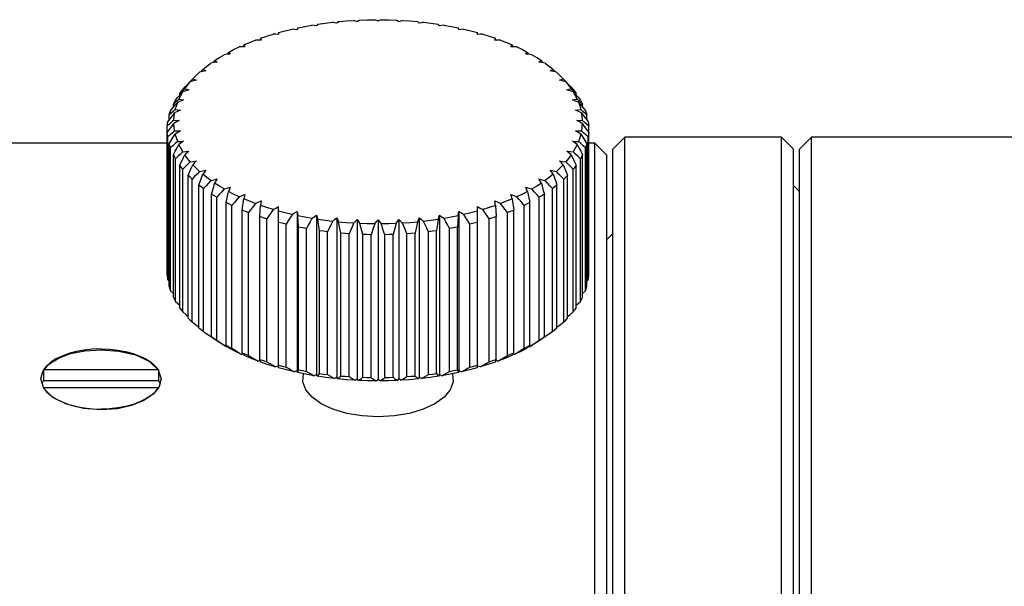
# Model space of a CAD drawing. Header units: millimetres. Extents: x -360 to -91, y -544 to -437.
# Tile 37 of 40: x -189 to -172, y -472 to -463. Entities that reach past the tile are written whole.
import ezdxf

# ---------------------------------------------------------------- set-up
doc = ezdxf.new("R2010")
doc.units = ezdxf.units.MM
doc.header["$LTSCALE"] = 16.335
doc.layers.get('0').update_dxf_attribs({"linetype": 'CONTINUOUS'})

msp = doc.modelspace()

# ---------------------------------------------------------------- linework, layer by layer
at = {"color": 7, "linetype": 'Continuous'}
for p, q in [((-184.379, -463.151), (-184.379, -463.182)), ((-181.079, -463.182), (-181.079, -463.151)), ((-184.959, -463.355), (-184.972, -463.386)), ((-184.68, -463.246), (-184.686, -463.276)), ((-180.742, -463.276), (-180.79, -463.276)), ((-180.773, -463.276), (-180.779, -463.246)), ((-180.694, -463.276), (-180.742, -463.276)), ((-180.487, -463.386), (-180.5, -463.355)), ((-185.233, -463.512), (-185.284, -463.518)), ((-185.214, -463.479), (-185.233, -463.512)), ((-185.182, -463.507), (-185.233, -463.512)), ((-180.472, -463.387), (-180.521, -463.385)), ((-180.422, -463.39), (-180.472, -463.387)), ((-180.225, -463.512), (-180.277, -463.507)), ((-180.225, -463.512), (-180.245, -463.479)), ((-180.175, -463.518), (-180.225, -463.512)), ((-185.451, -463.649), (-185.503, -463.657)), ((-185.442, -463.615), (-185.469, -463.652)), ((-185.399, -463.641), (-185.451, -463.649)), ((-179.99, -463.652), (-180.017, -463.615)), ((-185.64, -463.797), (-185.692, -463.808)), ((-185.66, -463.786), (-185.676, -463.804)), ((-185.639, -463.762), (-185.66, -463.786)), ((-185.587, -463.786), (-185.64, -463.797)), ((-179.799, -463.786), (-179.819, -463.762)), ((-179.783, -463.804), (-179.799, -463.786)), ((-185.93, -464.054), (-185.876, -463.997)), ((-185.854, -463.969), (-185.879, -463.994)), ((-185.879, -463.999), (-185.879, -463.994)), ((-185.876, -463.997), (-185.848, -463.967)), ((-185.83, -463.944), (-185.854, -463.969)), ((-185.805, -463.919), (-185.83, -463.944)), ((-185.805, -463.919), (-185.779, -463.891)), ((-179.68, -463.891), (-179.653, -463.919)), ((-179.629, -463.944), (-179.653, -463.919)), ((-179.605, -463.969), (-179.629, -463.944)), ((-179.58, -463.994), (-179.605, -463.969)), ((-179.58, -463.999), (-179.58, -463.994)), ((-186.051, -464.225), (-185.97, -464.133)), ((-186.021, -464.163), (-185.997, -464.13)), ((-185.993, -464.136), (-186.021, -464.163)), ((-186.021, -464.191), (-186.021, -464.163)), ((-185.997, -464.13), (-185.972, -464.098)), ((-185.965, -464.11), (-185.993, -464.136)), ((-185.972, -464.098), (-185.93, -464.054)), ((-185.938, -464.084), (-185.965, -464.11)), ((-179.494, -464.11), (-179.521, -464.084)), ((-179.466, -464.136), (-179.494, -464.11)), ((-179.487, -464.098), (-179.462, -464.13)), ((-179.438, -464.163), (-179.466, -464.136)), ((-179.462, -464.13), (-179.438, -464.163)), ((-179.438, -464.191), (-179.438, -464.163)), ((-186.127, -464.392), (-186.127, -464.338)), ((-186.092, -464.271), (-186.051, -464.225)), ((-186.035, -464.255), (-186.065, -464.282)), ((-179.387, -464.288), (-179.424, -464.255)), ((-179.402, -464.306), (-179.363, -464.353)), ((-179.363, -464.353), (-179.284, -464.45)), ((-179.331, -464.392), (-179.331, -464.338)), ((-186.163, -464.488), (-186.196, -464.518)), ((-186.128, -464.457), (-186.163, -464.488)), ((-186.096, -464.429), (-186.128, -464.457)), ((-179.33, -464.459), (-179.363, -464.429)), ((-179.352, -464.481), (-179.315, -464.531)), ((-186.191, -464.669), (-186.228, -464.7)), ((-186.196, -464.6), (-186.196, -464.518)), ((-186.145, -464.629), (-186.191, -464.669)), ((-186.12, -464.606), (-186.145, -464.629)), ((-179.303, -464.637), (-179.339, -464.606)), ((-179.315, -464.531), (-179.262, -464.6)), ((-179.262, -464.6), (-179.262, -464.518)), ((-179.262, -464.6), (-179.238, -464.632)), ((-186.228, -467.185), (-186.228, -464.7)), ((-179.231, -467.185), (-179.231, -464.7)), ((-186.228, -464.988), (-189.029, -464.988)), ((-186.22, -467.254), (-186.22, -464.884)), ((-186.196, -467.368), (-186.196, -464.997)), ((-179.262, -467.368), (-179.262, -464.997)), ((-179.238, -467.254), (-179.238, -464.884)), ((-179.129, -464.988), (-179.231, -464.988)), ((-186.175, -467.436), (-186.175, -465.065)), ((-179.284, -467.436), (-179.284, -465.065)), ((-186.127, -467.547), (-186.127, -465.177)), ((-186.092, -467.614), (-186.092, -465.244)), ((-179.367, -467.614), (-179.367, -465.244)), ((-179.331, -467.547), (-179.331, -465.177)), ((-186.021, -467.723), (-186.021, -465.352)), ((-185.972, -467.787), (-185.972, -465.417)), ((-179.487, -467.787), (-179.487, -465.417)), ((-179.438, -467.723), (-179.438, -465.352)), ((-185.879, -467.892), (-185.879, -465.521)), ((-185.816, -467.953), (-185.816, -465.583)), ((-179.643, -467.953), (-179.643, -465.583)), ((-179.58, -467.892), (-179.58, -465.521)), ((-185.702, -468.052), (-185.702, -465.682)), ((-185.627, -468.11), (-185.627, -465.739)), ((-185.252, -465.97), (-185.214, -465.786)), ((-180.245, -465.786), (-180.206, -465.97)), ((-179.832, -468.11), (-179.832, -465.739)), ((-179.757, -468.052), (-179.757, -465.682)), ((-185.492, -468.202), (-185.492, -465.832)), ((-185.406, -468.256), (-185.406, -465.885)), ((-185.252, -468.341), (-185.252, -465.97)), ((-184.985, -466.096), (-184.959, -465.91)), ((-184.938, -465.837), (-184.959, -465.91)), ((-184.669, -465.946), (-184.68, -466.019)), ((-180.779, -466.019), (-180.79, -465.946)), ((-180.5, -465.91), (-180.521, -465.837)), ((-180.5, -465.91), (-180.474, -466.096)), ((-180.206, -468.341), (-180.206, -465.97)), ((-180.053, -468.256), (-180.053, -465.885)), ((-179.967, -468.202), (-179.967, -465.832)), ((-185.155, -468.389), (-185.155, -466.019)), ((-184.985, -468.466), (-184.985, -466.096)), ((-184.878, -468.509), (-184.878, -466.139)), ((-184.693, -466.206), (-184.68, -466.019)), ((-184.379, -468.715), (-184.379, -466.04)), ((-184.072, -466.118), (-184.072, -468.765)), ((-184.072, -466.118), (-184.061, -466.192)), ((-181.398, -466.192), (-181.387, -466.118)), ((-181.387, -466.118), (-181.387, -468.765)), ((-181.079, -468.715), (-181.079, -466.04)), ((-180.779, -466.019), (-180.766, -466.206)), ((-180.581, -468.509), (-180.581, -466.139)), ((-180.474, -468.466), (-180.474, -466.096)), ((-180.304, -468.389), (-180.304, -466.019)), ((-184.693, -468.576), (-184.693, -466.206)), ((-184.578, -468.614), (-184.578, -466.244)), ((-184.048, -466.379), (-184.061, -466.192)), ((-183.749, -466.18), (-183.749, -468.827)), ((-183.749, -466.18), (-183.727, -466.253)), ((-183.702, -466.439), (-183.727, -466.253)), ((-183.415, -466.225), (-183.415, -468.872)), ((-183.345, -466.48), (-183.383, -466.296)), ((-183.074, -466.252), (-183.074, -468.899)), ((-182.729, -466.261), (-182.729, -468.908)), ((-182.384, -466.252), (-182.384, -468.899)), ((-182.075, -466.296), (-182.114, -466.48)), ((-182.043, -466.225), (-182.043, -468.872)), ((-181.731, -466.253), (-181.757, -466.439)), ((-181.731, -466.253), (-181.71, -466.18)), ((-181.71, -466.18), (-181.71, -468.827)), ((-181.398, -466.192), (-181.411, -466.379)), ((-180.881, -468.614), (-180.881, -466.244)), ((-180.766, -468.576), (-180.766, -466.206)), ((-184.257, -468.702), (-184.257, -466.332)), ((-184.048, -468.749), (-184.048, -466.379)), ((-183.919, -468.774), (-183.919, -466.403)), ((-183.702, -468.809), (-183.702, -466.439)), ((-183.569, -468.827), (-183.569, -466.457)), ((-181.89, -468.827), (-181.89, -466.457)), ((-181.757, -468.809), (-181.757, -466.439)), ((-181.54, -468.774), (-181.54, -466.403)), ((-181.411, -468.749), (-181.411, -466.379)), ((-181.202, -468.702), (-181.202, -466.332)), ((-183.345, -468.851), (-183.345, -466.48)), ((-183.209, -468.861), (-183.209, -466.491)), ((-182.981, -468.873), (-182.981, -466.503)), ((-182.844, -468.877), (-182.844, -466.507)), ((-182.615, -468.877), (-182.615, -466.507)), ((-182.478, -468.873), (-182.478, -466.503)), ((-182.25, -468.861), (-182.25, -466.491)), ((-182.114, -468.851), (-182.114, -466.48)), ((-186.22, -467.254), (-186.196, -467.279)), ((-179.262, -467.279), (-179.238, -467.254)), ((-186.175, -467.436), (-186.127, -467.481)), ((-179.331, -467.481), (-179.284, -467.436)), ((-186.092, -467.614), (-186.021, -467.676)), ((-179.438, -467.676), (-179.367, -467.614)), ((-179.89, -468.151), (-179.832, -468.11)), ((-185.513, -468.191), (-185.456, -468.231)), ((-185.492, -468.202), (-185.449, -468.229)), ((-185.469, -468.22), (-185.484, -468.208)), ((-185.446, -468.237), (-185.469, -468.22)), ((-185.454, -468.231), (-185.456, -468.231)), ((-185.449, -468.229), (-185.406, -468.256)), ((-185.423, -468.254), (-185.446, -468.237)), ((-185.333, -468.312), (-185.423, -468.254)), ((-180.013, -468.237), (-180.036, -468.254)), ((-179.99, -468.22), (-180.013, -468.237)), ((-180.002, -468.231), (-180.004, -468.231)), ((-180.002, -468.231), (-179.89, -468.151)), ((-179.975, -468.208), (-179.99, -468.22)), ((-185.261, -468.355), (-185.333, -468.312)), ((-185.293, -468.331), (-185.238, -468.368)), ((-185.235, -468.357), (-185.252, -468.341)), ((-185.225, -468.366), (-185.238, -468.368)), ((-185.217, -468.373), (-185.235, -468.357)), ((-185.2, -468.389), (-185.217, -468.373)), ((-180.259, -468.389), (-180.36, -468.442)), ((-180.221, -468.368), (-180.234, -468.366)), ((-180.206, -468.341), (-180.228, -468.36)), ((-185.046, -468.459), (-184.992, -468.493)), ((-184.968, -468.489), (-184.992, -468.493)), ((-184.975, -468.479), (-184.985, -468.466)), ((-184.961, -468.497), (-184.975, -468.479)), ((-184.949, -468.512), (-184.961, -468.497)), ((-184.685, -468.596), (-184.722, -468.604)), ((-184.681, -468.607), (-184.693, -468.576)), ((-180.737, -468.604), (-180.774, -468.596)), ((-180.466, -468.493), (-180.491, -468.489)), ((-180.474, -468.466), (-180.484, -468.479)), ((-180.36, -468.442), (-180.466, -468.493)), ((-188.297, -468.775), (-188.197, -468.655)), ((-188.283, -468.75), (-188.283, -468.923)), ((-186.375, -468.75), (-188.283, -468.75)), ((-186.378, -468.747), (-186.329, -468.9)), ((-186.375, -468.75), (-186.375, -468.923)), ((-184.675, -468.621), (-184.681, -468.607)), ((-184.379, -468.687), (-184.429, -468.701)), ((-184.072, -468.765), (-184.118, -468.782)), ((-184.066, -468.794), (-184.072, -468.765)), ((-184.056, -468.771), (-184.048, -468.749)), ((-181.387, -468.765), (-181.393, -468.794)), ((-181.341, -468.782), (-181.387, -468.765)), ((-181.03, -468.701), (-181.079, -468.687)), ((-188.329, -468.9), (-188.297, -468.775)), ((-188.28, -469.057), (-188.329, -468.9)), ((-188.307, -468.971), (-188.283, -468.923)), ((-188.283, -468.923), (-186.375, -468.923)), ((-186.375, -468.923), (-186.349, -468.977)), ((-186.329, -468.9), (-186.361, -469.027)), ((-184.066, -468.794), (-184.056, -468.771)), ((-183.749, -468.827), (-183.792, -468.846)), ((-183.737, -468.855), (-183.749, -468.827)), ((-183.415, -468.872), (-183.454, -468.893)), ((-183.398, -468.899), (-183.415, -468.872)), ((-183.108, -468.922), (-183.074, -468.899)), ((-183.051, -468.925), (-183.074, -468.899)), ((-182.758, -468.933), (-182.729, -468.908)), ((-182.729, -468.922), (-182.745, -468.921)), ((-182.701, -468.933), (-182.729, -468.908)), ((-182.714, -468.921), (-182.729, -468.922)), ((-182.408, -468.925), (-182.384, -468.899)), ((-182.351, -468.922), (-182.384, -468.899)), ((-182.043, -468.872), (-182.061, -468.899)), ((-182.005, -468.893), (-182.043, -468.872)), ((-181.733, -468.84), (-181.722, -468.855)), ((-181.71, -468.827), (-181.722, -468.855)), ((-181.667, -468.846), (-181.71, -468.827)), ((-181.399, -468.779), (-181.393, -468.794)), ((-186.38, -469.05), (-188.282, -469.05)), ((-186.361, -469.027), (-186.461, -469.151)), ((-186.375, -469.05), (-186.427, -469.115)), ((-188.163, -469.177), (-188.077, -469.232)), ((-188.077, -469.232), (-187.976, -469.281)), ((-186.427, -469.115), (-186.496, -469.177))]:
    msp.add_line(p, q, dxfattribs=at)
at = {"color": 3, "linetype": 'Continuous'}
for p, q in [((-179.129, -523.388), (-179.129, -464.988)), ((-178.929, -465.188), (-179.129, -464.988)), ((-178.629, -464.888), (-178.829, -465.088)), ((-178.629, -493.888), (-178.629, -464.888)), ((-176.029, -464.888), (-178.629, -464.888)), ((-176.029, -493.888), (-176.029, -464.888)), ((-175.829, -465.088), (-176.029, -464.888)), ((-175.529, -464.888), (-175.729, -465.088)), ((-175.529, -523.488), (-175.529, -464.888)), ((-168.429, -464.888), (-175.529, -464.888)), ((-178.829, -523.288), (-178.829, -465.088)), ((-175.829, -523.288), (-175.829, -465.088)), ((-175.729, -523.288), (-175.729, -465.088)), ((-178.929, -523.188), (-178.929, -465.188)), ((-175.729, -465.788), (-175.829, -465.688)), ((-178.829, -466.488), (-178.929, -466.588))]:
    msp.add_line(p, q, dxfattribs=at)
at = {"color": 7, "linetype": 'Continuous'}
for points in [[(-184.061, -463.073), (-183.945, -463.05), (-183.827, -463.028)], [(-183.749, -463.041), (-183.788, -463.035), (-183.827, -463.028)], [(-183.727, -463.012), (-183.738, -463.027), (-183.749, -463.041)], [(-183.727, -463.012), (-183.607, -462.995), (-183.485, -462.98)], [(-183.415, -462.997), (-183.45, -462.988), (-183.485, -462.98)], [(-183.383, -462.969), (-183.399, -462.983), (-183.415, -462.997)], [(-183.383, -462.969), (-183.26, -462.958), (-183.136, -462.949)], [(-183.074, -462.97), (-183.105, -462.96), (-183.136, -462.949)], [(-183.032, -462.944), (-183.053, -462.957), (-183.074, -462.97)], [(-183.032, -462.944), (-182.907, -462.94), (-182.782, -462.937)], [(-182.729, -462.961), (-182.747, -462.953), (-182.764, -462.945), (-182.782, -462.937)], [(-182.677, -462.937), (-182.695, -462.945), (-182.712, -462.953), (-182.729, -462.961)], [(-182.677, -462.937), (-182.552, -462.94), (-182.427, -462.944)], [(-182.384, -462.97), (-182.406, -462.957), (-182.427, -462.944)], [(-182.323, -462.949), (-182.354, -462.96), (-182.384, -462.97)], [(-182.323, -462.949), (-182.199, -462.958), (-182.075, -462.969)], [(-182.043, -462.997), (-182.059, -462.983), (-182.075, -462.969)], [(-181.974, -462.98), (-182.009, -462.988), (-182.043, -462.997)], [(-181.974, -462.98), (-181.852, -462.995), (-181.731, -463.012)], [(-181.71, -463.041), (-181.72, -463.027), (-181.731, -463.012)], [(-181.632, -463.028), (-181.671, -463.035), (-181.71, -463.041)], [(-181.632, -463.028), (-181.514, -463.05), (-181.398, -463.073)], [(-184.68, -463.246), (-184.576, -463.211), (-184.47, -463.178)], [(-184.379, -463.182), (-184.425, -463.18), (-184.47, -463.178)], [(-184.379, -463.151), (-184.269, -463.122), (-184.156, -463.095)], [(-184.072, -463.103), (-184.114, -463.099), (-184.156, -463.095)], [(-184.061, -463.073), (-184.066, -463.088), (-184.072, -463.103)], [(-181.387, -463.103), (-181.393, -463.088), (-181.398, -463.073)], [(-181.303, -463.095), (-181.345, -463.099), (-181.387, -463.103)], [(-181.303, -463.095), (-181.19, -463.122), (-181.079, -463.151)], [(-180.989, -463.178), (-181.034, -463.18), (-181.079, -463.182)], [(-180.989, -463.178), (-180.883, -463.211), (-180.779, -463.246)], [(-184.959, -463.355), (-184.863, -463.315), (-184.764, -463.276)], [(-184.959, -463.355), (-184.948, -463.37), (-184.938, -463.385)], [(-184.669, -463.276), (-184.717, -463.276), (-184.764, -463.276)], [(-184.68, -463.246), (-184.675, -463.261), (-184.669, -463.276)], [(-180.79, -463.276), (-180.784, -463.261), (-180.779, -463.246)], [(-180.694, -463.276), (-180.596, -463.315), (-180.5, -463.355)], [(-180.521, -463.385), (-180.51, -463.37), (-180.5, -463.355)], [(-185.442, -463.615), (-185.364, -463.566), (-185.284, -463.518)], [(-185.214, -463.479), (-185.127, -463.434), (-185.037, -463.39)], [(-185.214, -463.479), (-185.198, -463.493), (-185.182, -463.507)], [(-184.938, -463.385), (-184.987, -463.387), (-185.037, -463.39)], [(-180.422, -463.39), (-180.332, -463.434), (-180.245, -463.479)], [(-180.277, -463.507), (-180.261, -463.493), (-180.245, -463.479)], [(-180.175, -463.518), (-180.094, -463.566), (-180.017, -463.615)], [(-185.639, -463.762), (-185.573, -463.709), (-185.503, -463.657)], [(-185.442, -463.615), (-185.42, -463.628), (-185.399, -463.641)], [(-180.06, -463.641), (-180.038, -463.628), (-180.017, -463.615)], [(-179.956, -463.657), (-180.008, -463.649), (-180.06, -463.641)], [(-179.956, -463.657), (-179.886, -463.709), (-179.819, -463.762)], [(-185.779, -463.891), (-185.751, -463.863), (-185.692, -463.808)], [(-185.639, -463.762), (-185.613, -463.774), (-185.587, -463.786)], [(-179.872, -463.786), (-179.845, -463.774), (-179.819, -463.762)], [(-179.767, -463.808), (-179.819, -463.797), (-179.872, -463.786)], [(-179.767, -463.808), (-179.708, -463.863), (-179.68, -463.891)], [(-185.938, -464.084), (-185.895, -464.025), (-185.848, -463.967)], [(-185.744, -463.94), (-185.796, -463.953), (-185.848, -463.967)], [(-185.805, -463.919), (-185.775, -463.929), (-185.744, -463.94)], [(-179.715, -463.94), (-179.684, -463.929), (-179.653, -463.919)], [(-179.611, -463.967), (-179.663, -463.953), (-179.715, -463.94)], [(-179.611, -463.967), (-179.57, -464.01), (-179.529, -464.054), (-179.487, -464.098)], [(-179.611, -463.967), (-179.564, -464.025), (-179.521, -464.084)], [(-186.035, -464.255), (-186.005, -464.194), (-185.97, -464.133)], [(-185.868, -464.101), (-185.919, -464.117), (-185.97, -464.133)], [(-185.938, -464.084), (-185.903, -464.092), (-185.868, -464.101)], [(-179.591, -464.101), (-179.556, -464.092), (-179.521, -464.084)], [(-179.489, -464.133), (-179.54, -464.117), (-179.591, -464.101)], [(-179.489, -464.133), (-179.454, -464.194), (-179.424, -464.255)], [(-179.489, -464.133), (-179.408, -464.225), (-179.367, -464.271)], [(-186.175, -464.45), (-186.096, -464.353), (-186.056, -464.306)], [(-186.127, -464.338), (-186.11, -464.305), (-186.092, -464.271)], [(-186.065, -464.282), (-186.096, -464.31), (-186.127, -464.338)], [(-186.096, -464.429), (-186.078, -464.367), (-186.056, -464.306)], [(-185.957, -464.268), (-186.007, -464.287), (-186.056, -464.306)], [(-186.035, -464.255), (-185.996, -464.261), (-185.957, -464.268)], [(-179.502, -464.268), (-179.463, -464.261), (-179.424, -464.255)], [(-179.402, -464.306), (-179.452, -464.287), (-179.502, -464.268)], [(-179.402, -464.306), (-179.38, -464.367), (-179.363, -464.429)], [(-179.331, -464.338), (-179.363, -464.31), (-179.387, -464.288)], [(-179.367, -464.271), (-179.349, -464.305), (-179.331, -464.338)], [(-186.22, -464.632), (-186.182, -464.581), (-186.144, -464.531), (-186.107, -464.481)], [(-186.196, -464.518), (-186.186, -464.484), (-186.175, -464.45)], [(-186.12, -464.606), (-186.115, -464.544), (-186.107, -464.481)], [(-186.011, -464.438), (-186.059, -464.46), (-186.107, -464.481)], [(-186.096, -464.429), (-186.053, -464.434), (-186.011, -464.438)], [(-179.447, -464.438), (-179.405, -464.434), (-179.363, -464.429)], [(-179.352, -464.481), (-179.4, -464.46), (-179.447, -464.438)], [(-179.352, -464.481), (-179.343, -464.544), (-179.339, -464.606)], [(-179.262, -464.518), (-179.296, -464.488), (-179.33, -464.459)], [(-179.284, -464.45), (-179.272, -464.484), (-179.262, -464.518)], [(-186.228, -464.7), (-186.225, -464.666), (-186.22, -464.632)], [(-186.228, -464.815), (-186.191, -464.762), (-186.155, -464.71), (-186.12, -464.659)], [(-186.12, -464.606), (-186.075, -464.608), (-186.029, -464.611)], [(-186.029, -464.611), (-186.075, -464.635), (-186.12, -464.659)], [(-186.107, -464.784), (-186.115, -464.721), (-186.12, -464.659)], [(-179.429, -464.611), (-179.384, -464.608), (-179.339, -464.606)], [(-179.339, -464.659), (-179.384, -464.635), (-179.429, -464.611)], [(-179.339, -464.659), (-179.343, -464.721), (-179.352, -464.784)], [(-179.339, -464.659), (-179.303, -464.71), (-179.267, -464.762), (-179.231, -464.815)], [(-179.231, -464.7), (-179.267, -464.669), (-179.303, -464.637)], [(-179.238, -464.632), (-179.234, -464.666), (-179.231, -464.7)], [(-186.22, -464.884), (-186.225, -464.849), (-186.228, -464.815)], [(-186.107, -464.784), (-186.144, -464.817), (-186.182, -464.85), (-186.22, -464.884)], [(-186.196, -464.997), (-186.163, -464.943), (-186.129, -464.889), (-186.096, -464.836)], [(-186.107, -464.784), (-186.059, -464.783), (-186.011, -464.783)], [(-186.011, -464.783), (-186.053, -464.809), (-186.096, -464.836)], [(-186.056, -464.959), (-186.078, -464.898), (-186.096, -464.836)], [(-179.447, -464.783), (-179.4, -464.783), (-179.352, -464.784)], [(-179.363, -464.836), (-179.405, -464.809), (-179.447, -464.783)], [(-179.363, -464.836), (-179.38, -464.898), (-179.402, -464.959)], [(-179.363, -464.836), (-179.33, -464.889), (-179.296, -464.943), (-179.262, -464.997)], [(-179.238, -464.884), (-179.277, -464.85), (-179.315, -464.817), (-179.352, -464.784)], [(-179.231, -464.815), (-179.234, -464.849), (-179.238, -464.884)], [(-186.175, -465.065), (-186.186, -465.031), (-186.196, -464.997)], [(-186.056, -464.959), (-186.096, -464.994), (-186.135, -465.03), (-186.175, -465.065)], [(-186.056, -464.959), (-186.007, -464.957), (-185.957, -464.954)], [(-185.957, -464.954), (-185.996, -464.982), (-186.035, -465.01)], [(-179.502, -464.954), (-179.452, -464.957), (-179.402, -464.959)], [(-179.424, -465.01), (-179.463, -464.982), (-179.502, -464.954)], [(-179.284, -465.065), (-179.324, -465.03), (-179.363, -464.994), (-179.402, -464.959)], [(-179.262, -464.997), (-179.272, -465.031), (-179.284, -465.065)], [(-186.127, -465.177), (-186.096, -465.121), (-186.065, -465.065), (-186.035, -465.01)], [(-185.97, -465.132), (-186.01, -465.169), (-186.051, -465.206), (-186.092, -465.244)], [(-185.97, -465.132), (-186.005, -465.071), (-186.035, -465.01)], [(-185.97, -465.132), (-185.919, -465.126), (-185.868, -465.121)], [(-185.868, -465.121), (-185.903, -465.151), (-185.938, -465.181)], [(-179.591, -465.121), (-179.54, -465.126), (-179.489, -465.132)], [(-179.521, -465.181), (-179.556, -465.151), (-179.591, -465.121)], [(-179.424, -465.01), (-179.454, -465.071), (-179.489, -465.132)], [(-179.367, -465.244), (-179.408, -465.206), (-179.449, -465.169), (-179.489, -465.132)], [(-179.424, -465.01), (-179.393, -465.065), (-179.363, -465.121), (-179.331, -465.177)], [(-186.092, -465.244), (-186.11, -465.211), (-186.127, -465.177)], [(-186.021, -465.352), (-185.965, -465.238), (-185.938, -465.181)], [(-185.848, -465.298), (-185.889, -465.337), (-185.93, -465.377), (-185.972, -465.417)], [(-185.848, -465.298), (-185.895, -465.24), (-185.938, -465.181)], [(-185.848, -465.298), (-185.796, -465.29), (-185.744, -465.282)], [(-185.744, -465.282), (-185.775, -465.314), (-185.805, -465.346)], [(-179.715, -465.282), (-179.663, -465.29), (-179.611, -465.298)], [(-179.653, -465.346), (-179.684, -465.314), (-179.715, -465.282)], [(-179.521, -465.181), (-179.564, -465.24), (-179.611, -465.298)], [(-179.487, -465.417), (-179.529, -465.377), (-179.57, -465.337), (-179.611, -465.298)], [(-179.521, -465.181), (-179.466, -465.295), (-179.438, -465.352)], [(-179.331, -465.177), (-179.349, -465.211), (-179.367, -465.244)], [(-185.972, -465.417), (-185.997, -465.385), (-186.021, -465.352)], [(-185.879, -465.521), (-185.83, -465.404), (-185.805, -465.346)], [(-185.692, -465.458), (-185.733, -465.499), (-185.774, -465.54), (-185.816, -465.583)], [(-185.692, -465.458), (-185.751, -465.402), (-185.805, -465.346)], [(-185.692, -465.458), (-185.64, -465.447), (-185.587, -465.436)], [(-185.587, -465.436), (-185.613, -465.469), (-185.639, -465.503)], [(-179.872, -465.436), (-179.819, -465.447), (-179.767, -465.458)], [(-179.819, -465.503), (-179.845, -465.469), (-179.872, -465.436)], [(-179.653, -465.346), (-179.708, -465.402), (-179.767, -465.458)], [(-179.643, -465.583), (-179.685, -465.54), (-179.726, -465.499), (-179.767, -465.458)], [(-179.653, -465.346), (-179.605, -465.462), (-179.58, -465.521)], [(-179.438, -465.352), (-179.462, -465.385), (-179.487, -465.417)], [(-185.816, -465.583), (-185.848, -465.552), (-185.879, -465.521)], [(-185.702, -465.682), (-185.66, -465.562), (-185.639, -465.503)], [(-185.503, -465.608), (-185.573, -465.556), (-185.639, -465.503)], [(-185.503, -465.608), (-185.544, -465.651), (-185.585, -465.695), (-185.627, -465.739)], [(-185.503, -465.608), (-185.451, -465.594), (-185.399, -465.581)], [(-185.492, -465.832), (-185.458, -465.71), (-185.442, -465.65)], [(-185.399, -465.581), (-185.42, -465.615), (-185.442, -465.65)], [(-185.284, -465.747), (-185.364, -465.699), (-185.442, -465.65)], [(-180.017, -465.65), (-180.094, -465.699), (-180.175, -465.747)], [(-180.017, -465.65), (-180.038, -465.615), (-180.06, -465.581)], [(-180.06, -465.581), (-180.008, -465.594), (-179.956, -465.608)], [(-180.017, -465.65), (-179.984, -465.771), (-179.967, -465.832)], [(-179.819, -465.503), (-179.886, -465.556), (-179.956, -465.608)], [(-179.832, -465.739), (-179.874, -465.695), (-179.915, -465.651), (-179.956, -465.608)], [(-179.819, -465.503), (-179.778, -465.621), (-179.757, -465.682)], [(-179.58, -465.521), (-179.611, -465.552), (-179.643, -465.583)], [(-185.627, -465.739), (-185.665, -465.711), (-185.702, -465.682)], [(-185.284, -465.747), (-185.324, -465.793), (-185.365, -465.839), (-185.406, -465.885)], [(-185.284, -465.747), (-185.233, -465.731), (-185.182, -465.715)], [(-185.182, -465.715), (-185.198, -465.75), (-185.214, -465.786)], [(-185.037, -465.875), (-185.127, -465.831), (-185.214, -465.786)], [(-180.245, -465.786), (-180.332, -465.831), (-180.422, -465.875)], [(-180.245, -465.786), (-180.261, -465.75), (-180.277, -465.715)], [(-180.277, -465.715), (-180.226, -465.731), (-180.175, -465.747)], [(-180.053, -465.885), (-180.094, -465.839), (-180.135, -465.793), (-180.175, -465.747)], [(-179.757, -465.682), (-179.794, -465.711), (-179.832, -465.739)], [(-185.406, -465.885), (-185.449, -465.859), (-185.492, -465.832)], [(-185.155, -466.019), (-185.204, -465.995), (-185.252, -465.97)], [(-185.037, -465.875), (-185.076, -465.922), (-185.115, -465.97), (-185.155, -466.019)], [(-185.037, -465.875), (-184.987, -465.856), (-184.938, -465.837)], [(-184.764, -465.989), (-184.863, -465.95), (-184.959, -465.91)], [(-184.764, -465.989), (-184.802, -466.038), (-184.84, -466.088), (-184.878, -466.139)], [(-184.764, -465.989), (-184.717, -465.967), (-184.669, -465.946)], [(-180.79, -465.946), (-180.742, -465.967), (-180.694, -465.989)], [(-180.5, -465.91), (-180.596, -465.95), (-180.694, -465.989)], [(-180.581, -466.139), (-180.619, -466.088), (-180.657, -466.038), (-180.694, -465.989)], [(-180.521, -465.837), (-180.472, -465.856), (-180.422, -465.875)], [(-180.304, -466.019), (-180.343, -465.97), (-180.383, -465.922), (-180.422, -465.875)], [(-180.206, -465.97), (-180.255, -465.995), (-180.304, -466.019)], [(-179.967, -465.832), (-180.009, -465.859), (-180.053, -465.885)], [(-184.878, -466.139), (-184.932, -466.118), (-184.985, -466.096)], [(-184.47, -466.088), (-184.576, -466.054), (-184.68, -466.019)], [(-184.47, -466.088), (-184.505, -466.139), (-184.541, -466.191), (-184.578, -466.244)], [(-184.47, -466.088), (-184.425, -466.064), (-184.379, -466.04)], [(-184.156, -466.171), (-184.269, -466.143), (-184.379, -466.114)], [(-184.156, -466.171), (-184.114, -466.144), (-184.072, -466.118)], [(-181.387, -466.118), (-181.345, -466.144), (-181.303, -466.171)], [(-181.079, -466.114), (-181.19, -466.143), (-181.303, -466.171)], [(-181.079, -466.04), (-181.034, -466.064), (-180.989, -466.088)], [(-180.779, -466.019), (-180.883, -466.054), (-180.989, -466.088)], [(-180.881, -466.244), (-180.917, -466.191), (-180.953, -466.139), (-180.989, -466.088)], [(-180.474, -466.096), (-180.527, -466.118), (-180.581, -466.139)], [(-184.578, -466.244), (-184.636, -466.225), (-184.693, -466.206)], [(-184.257, -466.332), (-184.318, -466.317), (-184.379, -466.301)], [(-184.156, -466.171), (-184.189, -466.224), (-184.223, -466.278), (-184.257, -466.332)], [(-183.827, -466.237), (-183.945, -466.215), (-184.061, -466.192)], [(-183.827, -466.237), (-183.857, -466.292), (-183.888, -466.347), (-183.919, -466.403)], [(-183.827, -466.237), (-183.788, -466.208), (-183.749, -466.18)], [(-183.485, -466.285), (-183.607, -466.27), (-183.727, -466.253)], [(-183.485, -466.285), (-183.513, -466.342), (-183.569, -466.457)], [(-183.485, -466.285), (-183.45, -466.255), (-183.415, -466.225)], [(-183.415, -466.225), (-183.399, -466.26), (-183.383, -466.296)], [(-183.136, -466.316), (-183.26, -466.307), (-183.383, -466.296)], [(-183.136, -466.316), (-183.16, -466.374), (-183.209, -466.491)], [(-183.136, -466.316), (-183.105, -466.283), (-183.074, -466.252)], [(-183.074, -466.252), (-183.053, -466.286), (-183.032, -466.321)], [(-182.782, -466.328), (-182.747, -466.283), (-182.729, -466.261)], [(-182.729, -466.261), (-182.695, -466.305), (-182.677, -466.328)], [(-182.427, -466.321), (-182.406, -466.286), (-182.384, -466.252)], [(-182.384, -466.252), (-182.354, -466.283), (-182.323, -466.316)], [(-182.075, -466.296), (-182.199, -466.307), (-182.323, -466.316)], [(-182.25, -466.491), (-182.275, -466.432), (-182.323, -466.316)], [(-182.075, -466.296), (-182.059, -466.26), (-182.043, -466.225)], [(-182.043, -466.225), (-182.009, -466.255), (-181.974, -466.285)], [(-181.731, -466.253), (-181.852, -466.27), (-181.974, -466.285)], [(-181.89, -466.457), (-181.918, -466.399), (-181.974, -466.285)], [(-181.71, -466.18), (-181.671, -466.208), (-181.632, -466.237)], [(-181.398, -466.192), (-181.514, -466.215), (-181.632, -466.237)], [(-181.54, -466.403), (-181.571, -466.347), (-181.602, -466.292), (-181.632, -466.237)], [(-181.202, -466.332), (-181.236, -466.278), (-181.27, -466.224), (-181.303, -466.171)], [(-181.079, -466.301), (-181.14, -466.317), (-181.202, -466.332)], [(-180.766, -466.206), (-180.823, -466.225), (-180.881, -466.244)], [(-183.919, -466.403), (-183.984, -466.391), (-184.048, -466.379)], [(-183.569, -466.457), (-183.635, -466.448), (-183.702, -466.439)], [(-182.981, -466.503), (-182.998, -466.442), (-183.032, -466.321)], [(-182.782, -466.328), (-182.907, -466.326), (-183.032, -466.321)], [(-182.782, -466.328), (-182.802, -466.387), (-182.844, -466.507)], [(-182.427, -466.321), (-182.552, -466.326), (-182.677, -466.328)], [(-182.615, -466.507), (-182.636, -466.446), (-182.677, -466.328)], [(-182.427, -466.321), (-182.444, -466.381), (-182.478, -466.503)], [(-181.757, -466.439), (-181.824, -466.448), (-181.89, -466.457)], [(-181.411, -466.379), (-181.475, -466.391), (-181.54, -466.403)], [(-183.209, -466.491), (-183.277, -466.486), (-183.345, -466.48)], [(-182.844, -466.507), (-182.913, -466.505), (-182.981, -466.503)], [(-182.478, -466.503), (-182.546, -466.505), (-182.615, -466.507)], [(-182.114, -466.48), (-182.182, -466.486), (-182.25, -466.491)], [(-186.228, -467.185), (-186.225, -467.219), (-186.22, -467.254)], [(-179.238, -467.254), (-179.234, -467.219), (-179.231, -467.185)], [(-186.196, -467.368), (-186.186, -467.402), (-186.175, -467.436)], [(-179.284, -467.436), (-179.272, -467.402), (-179.262, -467.368)], [(-186.127, -467.547), (-186.11, -467.581), (-186.092, -467.614)], [(-179.367, -467.614), (-179.349, -467.581), (-179.331, -467.547)], [(-186.021, -467.723), (-185.997, -467.755), (-185.972, -467.787)], [(-185.972, -467.787), (-185.914, -467.834), (-185.879, -467.863)], [(-179.58, -467.863), (-179.545, -467.834), (-179.487, -467.787)], [(-179.487, -467.787), (-179.462, -467.755), (-179.438, -467.723)], [(-185.879, -467.892), (-185.848, -467.922), (-185.816, -467.953)], [(-179.643, -467.953), (-179.611, -467.922), (-179.58, -467.892)], [(-185.816, -467.953), (-185.758, -467.997), (-185.701, -468.04)], [(-185.702, -468.052), (-185.665, -468.081), (-185.627, -468.11)], [(-185.627, -468.11), (-185.569, -468.151), (-185.513, -468.191)], [(-179.832, -468.11), (-179.794, -468.081), (-179.757, -468.052)], [(-179.758, -468.04), (-179.7, -467.997), (-179.643, -467.953)], [(-185.406, -468.256), (-185.349, -468.294), (-185.293, -468.331)], [(-180.221, -468.368), (-180.166, -468.331), (-180.11, -468.294), (-180.053, -468.256)], [(-180.036, -468.254), (-180.126, -468.312), (-180.198, -468.355)], [(-180.053, -468.256), (-180.009, -468.229), (-179.967, -468.202)], [(-187.329, -468.4), (-187.47, -468.405), (-187.607, -468.42), (-187.739, -468.444), (-187.863, -468.477), (-187.976, -468.519), (-188.077, -468.568), (-188.163, -468.623), (-188.232, -468.685), (-188.283, -468.75)], [(-188.197, -468.655), (-188.037, -468.554), (-187.833, -468.479), (-187.596, -468.432)], [(-187.596, -468.432), (-187.327, -468.415), (-187.034, -468.436), (-186.753, -468.501), (-186.526, -468.608), (-186.378, -468.747)], [(-187.329, -468.4), (-187.189, -468.405), (-187.052, -468.42), (-186.92, -468.444), (-186.796, -468.477), (-186.683, -468.519), (-186.582, -468.568), (-186.496, -468.623), (-186.427, -468.685), (-186.375, -468.75)], [(-185.252, -468.341), (-185.204, -468.365), (-185.155, -468.389)], [(-184.992, -468.493), (-185.098, -468.442), (-185.2, -468.389)], [(-185.155, -468.389), (-185.1, -468.424), (-185.046, -468.459)], [(-180.466, -468.493), (-180.413, -468.459), (-180.359, -468.424), (-180.304, -468.389)], [(-180.304, -468.389), (-180.255, -468.365), (-180.206, -468.341)], [(-180.228, -468.36), (-180.242, -468.373), (-180.259, -468.389)], [(-184.985, -468.466), (-184.932, -468.488), (-184.878, -468.509)], [(-184.722, -468.604), (-184.837, -468.56), (-184.949, -468.512)], [(-184.878, -468.509), (-184.825, -468.542), (-184.773, -468.573), (-184.722, -468.604)], [(-184.693, -468.576), (-184.636, -468.596), (-184.578, -468.614)], [(-180.881, -468.614), (-180.823, -468.596), (-180.766, -468.576)], [(-180.766, -468.576), (-180.778, -468.607), (-180.784, -468.621)], [(-180.737, -468.604), (-180.686, -468.573), (-180.633, -468.542), (-180.581, -468.509)], [(-180.509, -468.512), (-180.621, -468.559), (-180.737, -468.604)], [(-180.581, -468.509), (-180.527, -468.488), (-180.474, -468.466)], [(-180.484, -468.479), (-180.498, -468.497), (-180.509, -468.512)], [(-184.429, -468.701), (-184.554, -468.663), (-184.675, -468.621)], [(-184.578, -468.614), (-184.528, -468.644), (-184.478, -468.673), (-184.429, -468.701)], [(-184.379, -468.671), (-184.318, -468.687), (-184.257, -468.702)], [(-184.118, -468.782), (-184.25, -468.75), (-184.379, -468.715)], [(-184.257, -468.702), (-184.21, -468.729), (-184.164, -468.756), (-184.118, -468.782)], [(-184.048, -468.749), (-183.984, -468.762), (-183.919, -468.774)], [(-181.54, -468.774), (-181.475, -468.762), (-181.411, -468.749)], [(-181.411, -468.749), (-181.405, -468.764), (-181.399, -468.779)], [(-181.341, -468.782), (-181.295, -468.756), (-181.249, -468.729), (-181.202, -468.702)], [(-181.079, -468.715), (-181.208, -468.75), (-181.341, -468.782)], [(-181.202, -468.702), (-181.14, -468.687), (-181.079, -468.671)], [(-181.03, -468.701), (-180.981, -468.673), (-180.931, -468.644), (-180.881, -468.614)], [(-180.784, -468.621), (-180.905, -468.662), (-181.03, -468.701)], [(-183.792, -468.846), (-183.93, -468.822), (-184.066, -468.794)], [(-182.729, -469.528), (-182.994, -469.514), (-183.246, -469.472), (-183.478, -469.404), (-183.673, -469.313), (-183.825, -469.204), (-183.929, -469.08), (-183.976, -468.949), (-183.967, -468.814)], [(-183.919, -468.774), (-183.876, -468.798), (-183.834, -468.823), (-183.792, -468.846)], [(-183.737, -468.855), (-183.725, -468.84), (-183.714, -468.825), (-183.702, -468.809)], [(-183.454, -468.893), (-183.596, -468.876), (-183.737, -468.855)], [(-183.702, -468.809), (-183.635, -468.818), (-183.569, -468.827)], [(-183.569, -468.827), (-183.53, -468.849), (-183.492, -468.871), (-183.454, -468.893)], [(-183.398, -468.899), (-183.38, -468.883), (-183.363, -468.867), (-183.345, -468.851)], [(-183.108, -468.922), (-183.253, -468.912), (-183.398, -468.899)], [(-183.345, -468.851), (-183.277, -468.856), (-183.209, -468.861)], [(-183.209, -468.861), (-183.175, -468.882), (-183.141, -468.902), (-183.108, -468.922)], [(-183.051, -468.925), (-183.028, -468.908), (-183.005, -468.891), (-182.981, -468.873)], [(-182.758, -468.933), (-182.905, -468.93), (-183.051, -468.925)], [(-182.981, -468.873), (-182.913, -468.875), (-182.844, -468.877)], [(-182.844, -468.877), (-182.815, -468.896), (-182.786, -468.915), (-182.758, -468.933)], [(-181.492, -468.814), (-181.482, -468.947), (-181.529, -469.078), (-181.632, -469.202), (-181.783, -469.312), (-181.977, -469.402), (-182.209, -469.471), (-182.461, -469.514), (-182.729, -469.528)], [(-182.701, -468.933), (-182.672, -468.915), (-182.644, -468.896), (-182.615, -468.877)], [(-182.408, -468.925), (-182.554, -468.93), (-182.701, -468.933)], [(-182.615, -468.877), (-182.546, -468.875), (-182.478, -468.873)], [(-182.478, -468.873), (-182.454, -468.891), (-182.431, -468.908), (-182.408, -468.925)], [(-182.351, -468.922), (-182.317, -468.902), (-182.284, -468.882), (-182.25, -468.861)], [(-182.061, -468.899), (-182.205, -468.912), (-182.351, -468.922)], [(-182.25, -468.861), (-182.182, -468.856), (-182.114, -468.851)], [(-182.114, -468.851), (-182.096, -468.867), (-182.079, -468.883), (-182.061, -468.899)], [(-182.005, -468.893), (-181.967, -468.871), (-181.929, -468.849), (-181.89, -468.827)], [(-181.722, -468.855), (-181.862, -468.876), (-182.005, -468.893)], [(-181.89, -468.827), (-181.824, -468.818), (-181.757, -468.809)], [(-181.757, -468.809), (-181.745, -468.825), (-181.733, -468.84)], [(-181.667, -468.846), (-181.625, -468.823), (-181.583, -468.798), (-181.54, -468.774)], [(-181.393, -468.794), (-181.529, -468.821), (-181.667, -468.846)], [(-188.283, -469.05), (-188.232, -469.115), (-188.163, -469.177)], [(-187.901, -469.32), (-188.131, -469.205), (-188.28, -469.057)], [(-186.461, -469.151), (-186.619, -469.259), (-186.822, -469.342)], [(-186.496, -469.177), (-186.582, -469.232), (-186.683, -469.281)], [(-187.976, -469.281), (-187.863, -469.323), (-187.739, -469.356), (-187.607, -469.38), (-187.47, -469.395), (-187.329, -469.4)], [(-186.822, -469.342), (-187.057, -469.395), (-187.325, -469.415), (-187.618, -469.392), (-187.901, -469.32)], [(-186.683, -469.281), (-186.796, -469.323), (-186.92, -469.356), (-187.052, -469.38), (-187.189, -469.395), (-187.329, -469.4)]]:
    msp.add_lwpolyline(points, dxfattribs=at)

doc.saveas('drawing.dxf')
